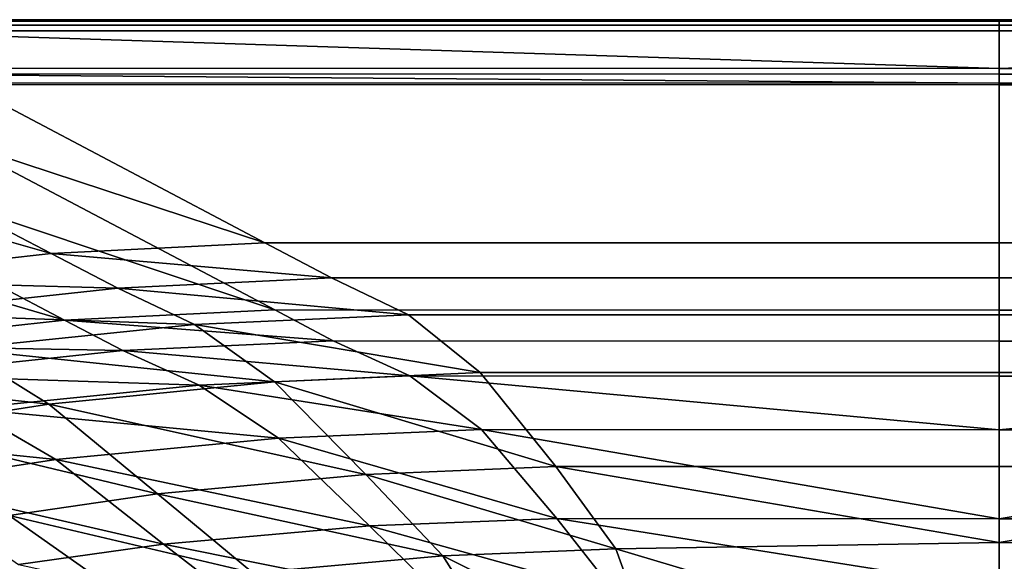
# Model space of a CAD drawing. Extents: x 0 to 1.55, y -0.75 to 0.
# Tile 38 of 77: x 0.47 to 0.78, y -0.17 to 0. Entities that reach past the tile are written whole.
import ezdxf

# ---------------------------------------------------------------- set-up
doc = ezdxf.new("R2010")
doc.units = 0
doc.layers.add('L1_BECKEN_AUSSEN_0', color=7, linetype='CONTINUOUS')
doc.layers.add('L2_BECKEN_INNEN_0', color=7, linetype='CONTINUOUS')

msp = doc.modelspace()

# ---------------------------------------------------------------- linework, layer by layer
at = {"layer": 'L1_BECKEN_AUSSEN_0', "color": 153}
for points, invisible_edges in [([(0.421136, -0.000411, 0.629196), (0.549927, -0.068402, 0.361591), (0.355612, -0.004459, 0.629194), (0.421136, -0.000411, 0.629196)], 8), ([(0.421136, -0.000411, 0.629196), (0.775, -0.068402, 0.361591), (0.549927, -0.068402, 0.361591), (0.421136, -0.000411, 0.629196)], 9), ([(0.775, -0.068402, 0.361591), (0.421136, -0.000411, 0.629196), (0.775, -0.000411, 0.629196), (0.775, -0.068402, 0.361591)], 9), ([(0.775, -0.068402, 0.361591), (1.128864, -0.000411, 0.629196), (1.000073, -0.068402, 0.361591), (0.775, -0.068402, 0.361591)], 9), ([(1.128864, -0.000411, 0.629196), (0.775, -0.068402, 0.361591), (0.775, -0.000411, 0.629196), (1.128864, -0.000411, 0.629196)], 9), ([(0.355612, -0.004459, 0.629194), (0.484402, -0.071692, 0.361591), (0.283718, -0.014361, 0.62919), (0.355612, -0.004459, 0.629194)], 8), ([(0.355612, -0.004459, 0.629194), (0.549927, -0.068402, 0.361591), (0.484402, -0.071692, 0.361591), (0.355612, -0.004459, 0.629194)], 8), ([(0.283718, -0.014361, 0.62919), (0.484402, -0.071692, 0.361591), (0.412506, -0.079739, 0.361591), (0.283718, -0.014361, 0.62919)], 8), ([(0.484402, -0.071692, 0.361591), (0.549927, -0.068402, 0.361591), (0.570351, -0.079185, 0.317814), (0.484402, -0.071692, 0.361591)], 8), ([(0.549927, -0.068402, 0.361591), (0.775, -0.079185, 0.317814), (0.570351, -0.079185, 0.317814), (0.549927, -0.068402, 0.361591)], 9), ([(0.775, -0.079185, 0.317814), (0.549927, -0.068402, 0.361591), (0.775, -0.068402, 0.361591), (0.775, -0.079185, 0.317814)], 9), ([(0.775, -0.079185, 0.317814), (1.000073, -0.068402, 0.361591), (0.979649, -0.079185, 0.317814), (0.775, -0.079185, 0.317814)], 9), ([(1.000073, -0.068402, 0.361591), (0.775, -0.079185, 0.317814), (0.775, -0.068402, 0.361591), (1.000073, -0.068402, 0.361591)], 9), ([(0.484402, -0.071692, 0.361591), (0.504826, -0.082354, 0.317814), (0.412506, -0.079739, 0.361591), (0.484402, -0.071692, 0.361591)], 8), ([(0.484402, -0.071692, 0.361591), (0.570351, -0.079185, 0.317814), (0.504826, -0.082354, 0.317814), (0.484402, -0.071692, 0.361591)], 8), ([(0.412506, -0.079739, 0.361591), (0.504826, -0.082354, 0.317814), (0.43293, -0.090108, 0.317814), (0.412506, -0.079739, 0.361591)], 8), ([(0.504826, -0.082354, 0.317814), (0.570351, -0.079185, 0.317814), (0.593918, -0.090441, 0.280165), (0.504826, -0.082354, 0.317814)], 8), ([(0.570351, -0.079185, 0.317814), (0.775, -0.090441, 0.280165), (0.593918, -0.090441, 0.280165), (0.570351, -0.079185, 0.317814)], 9), ([(0.775, -0.090441, 0.280165), (0.570351, -0.079185, 0.317814), (0.775, -0.079185, 0.317814), (0.775, -0.090441, 0.280165)], 9), ([(0.775, -0.090441, 0.280165), (0.979649, -0.079185, 0.317814), (0.956082, -0.090441, 0.280165), (0.775, -0.090441, 0.280165)], 9), ([(0.979649, -0.079185, 0.317814), (0.775, -0.090441, 0.280165), (0.775, -0.079185, 0.317814), (0.979649, -0.079185, 0.317814)], 9), ([(0.504826, -0.082354, 0.317814), (0.528369, -0.093481, 0.280165), (0.43293, -0.090108, 0.317814), (0.504826, -0.082354, 0.317814)], 8), ([(0.504826, -0.082354, 0.317814), (0.593918, -0.090441, 0.280165), (0.528369, -0.093481, 0.280165), (0.504826, -0.082354, 0.317814)], 8), ([(0.43293, -0.090108, 0.317814), (0.528369, -0.093481, 0.280165), (0.456448, -0.100919, 0.280165), (0.43293, -0.090108, 0.317814)], 8), ([(0.593918, -0.090441, 0.280165), (0.615943, -0.108175, 0.23817), (0.528369, -0.093481, 0.280165), (0.593918, -0.090441, 0.280165)], 8), ([(0.593918, -0.090441, 0.280165), (0.775, -0.108175, 0.23817), (0.615943, -0.108175, 0.23817), (0.593918, -0.090441, 0.280165)], 9), ([(0.775, -0.108175, 0.23817), (0.593918, -0.090441, 0.280165), (0.775, -0.090441, 0.280165), (0.775, -0.108175, 0.23817)], 9), ([(0.775, -0.090441, 0.280165), (0.934057, -0.108175, 0.23817), (0.775, -0.108175, 0.23817), (0.775, -0.090441, 0.280165)], 9), ([(0.934057, -0.108175, 0.23817), (0.775, -0.090441, 0.280165), (0.956082, -0.090441, 0.280165), (0.934057, -0.108175, 0.23817)], 9), ([(0.528369, -0.093481, 0.280165), (0.552892, -0.110986, 0.23817), (0.456448, -0.100919, 0.280165), (0.528369, -0.093481, 0.280165)], 8), ([(0.528369, -0.093481, 0.280165), (0.615943, -0.108175, 0.23817), (0.552892, -0.110986, 0.23817), (0.528369, -0.093481, 0.280165)], 8), ([(0.456448, -0.100919, 0.280165), (0.483711, -0.117862, 0.23817), (0.405245, -0.109257, 0.280165), (0.456448, -0.100919, 0.280165)], 8), ([(0.456448, -0.100919, 0.280165), (0.552892, -0.110986, 0.23817), (0.483711, -0.117862, 0.23817), (0.456448, -0.100919, 0.280165)], 8), ([(0.552892, -0.110986, 0.23817), (0.615943, -0.108175, 0.23817), (0.639139, -0.136968, 0.196709), (0.552892, -0.110986, 0.23817)], 8), ([(0.615943, -0.108175, 0.23817), (0.775, -0.136968, 0.196709), (0.639139, -0.136968, 0.196709), (0.615943, -0.108175, 0.23817)], 9), ([(0.775, -0.136968, 0.196709), (0.615943, -0.108175, 0.23817), (0.775, -0.108175, 0.23817), (0.775, -0.136968, 0.196709)], 9), ([(0.775, -0.108175, 0.23817), (0.910861, -0.136968, 0.196709), (0.775, -0.136968, 0.196709), (0.775, -0.108175, 0.23817)], 9), ([(0.910861, -0.136968, 0.196709), (0.775, -0.108175, 0.23817), (0.934057, -0.108175, 0.23817), (0.910861, -0.136968, 0.196709)], 9), ([(0.405245, -0.109257, 0.280165), (0.483711, -0.117862, 0.23817), (0.434459, -0.125571, 0.23817), (0.405245, -0.109257, 0.280165)], 8), ([(0.552892, -0.110986, 0.23817), (0.580914, -0.139406, 0.196709), (0.483711, -0.117862, 0.23817), (0.552892, -0.110986, 0.23817)], 8), ([(0.552892, -0.110986, 0.23817), (0.639139, -0.136968, 0.196709), (0.580914, -0.139406, 0.196709), (0.552892, -0.110986, 0.23817)], 8), ([(0.483711, -0.117862, 0.23817), (0.51703, -0.145371, 0.196709), (0.434459, -0.125571, 0.23817), (0.483711, -0.117862, 0.23817)], 8), ([(0.483711, -0.117862, 0.23817), (0.580914, -0.139406, 0.196709), (0.51703, -0.145371, 0.196709), (0.483711, -0.117862, 0.23817)], 8), ([(0.434459, -0.125571, 0.23817), (0.51703, -0.145371, 0.196709), (0.471548, -0.152059, 0.196709), (0.434459, -0.125571, 0.23817)], 8), ([(0.580914, -0.139406, 0.196709), (0.639139, -0.136968, 0.196709), (0.657521, -0.162232, 0.165718), (0.580914, -0.139406, 0.196709)], 8), ([(0.639139, -0.136968, 0.196709), (0.775, -0.16032, 0.167473), (0.657521, -0.162232, 0.165718), (0.639139, -0.136968, 0.196709)], 8), ([(0.775, -0.136968, 0.196709), (0.775, -0.16032, 0.167473), (0.639139, -0.136968, 0.196709), (0.775, -0.136968, 0.196709)], 8), ([(0.910861, -0.136968, 0.196709), (0.775, -0.16032, 0.167473), (0.775, -0.136968, 0.196709), (0.910861, -0.136968, 0.196709)], 8), ([(0.910861, -0.136968, 0.196709), (0.892479, -0.162232, 0.165718), (0.775, -0.16032, 0.167473), (0.910861, -0.136968, 0.196709)], 8), ([(0.580914, -0.139406, 0.196709), (0.604439, -0.164356, 0.165718), (0.51703, -0.145371, 0.196709), (0.580914, -0.139406, 0.196709)], 8), ([(0.580914, -0.139406, 0.196709), (0.657521, -0.162232, 0.165718), (0.604439, -0.164356, 0.165718), (0.580914, -0.139406, 0.196709)], 8), ([(0.51703, -0.145371, 0.196709), (0.546197, -0.16955, 0.165718), (0.471548, -0.152059, 0.196709), (0.51703, -0.145371, 0.196709)], 8), ([(0.51703, -0.145371, 0.196709), (0.604439, -0.164356, 0.165718), (0.546197, -0.16955, 0.165718), (0.51703, -0.145371, 0.196709)], 8), ([(0.504732, -0.175373, 0.165718), (0.428335, -0.162282, 0.196709), (0.471548, -0.152059, 0.196709), (0.504732, -0.175373, 0.165718)], 8), ([(0.471548, -0.152059, 0.196709), (0.546197, -0.16955, 0.165718), (0.504732, -0.175373, 0.165718), (0.471548, -0.152059, 0.196709)], 8), ([(0.428335, -0.162282, 0.196709), (0.504732, -0.175373, 0.165718), (0.465336, -0.184276, 0.165718), (0.428335, -0.162282, 0.196709)], 8), ([(0.67026, -0.197145, 0.13911), (0.604439, -0.164356, 0.165718), (0.657521, -0.162232, 0.165718), (0.67026, -0.197145, 0.13911)], 8), ([(0.775, -0.197085, 0.139166), (0.657521, -0.162232, 0.165718), (0.775, -0.16032, 0.167473), (0.775, -0.197085, 0.139166)], 8), ([(0.775, -0.197085, 0.139166), (0.67026, -0.197145, 0.13911), (0.657521, -0.162232, 0.165718), (0.775, -0.197085, 0.139166)], 8), ([(0.892479, -0.162232, 0.165718), (0.775, -0.197085, 0.139166), (0.775, -0.16032, 0.167473), (0.892479, -0.162232, 0.165718)], 8), ([(0.892479, -0.162232, 0.165718), (0.87974, -0.197145, 0.13911), (0.775, -0.197085, 0.139166), (0.892479, -0.162232, 0.165718)], 8), ([(0.626417, -0.198854, 0.13911), (0.546197, -0.16955, 0.165718), (0.604439, -0.164356, 0.165718), (0.626417, -0.198854, 0.13911)], 8), ([(0.67026, -0.197145, 0.13911), (0.626417, -0.198854, 0.13911), (0.604439, -0.164356, 0.165718), (0.67026, -0.197145, 0.13911)], 8)]:
    msp.add_3dface(points, dxfattribs=dict(at, invisible_edges=invisible_edges))
at = {"layer": 'L2_BECKEN_INNEN_0', "color": 8}
for points, invisible_edges in [([(0.775, -0.001677, 0.631681), (0.420357, 0, 0.630866), (0.419423, -0.001688, 0.631699), (0.775, -0.001677, 0.631681)], 9), ([(0.420357, 0, 0.630866), (0.775, -0.001677, 0.631681), (0.775, 0, 0.630866), (0.420357, 0, 0.630866)], 9), ([(0.420357, 0, 0.630866), (0.775, -0.000411, 0.629196), (0.421136, -0.000411, 0.629196), (0.420357, 0, 0.630866)], 9), ([(0.775, -0.000411, 0.629196), (0.420357, 0, 0.630866), (0.775, 0, 0.630866), (0.775, -0.000411, 0.629196)], 9), ([(1.130577, -0.001688, 0.631699), (0.775, 0, 0.630866), (0.775, -0.001677, 0.631681), (1.130577, -0.001688, 0.631699)], 9), ([(0.775, 0, 0.630866), (1.130577, -0.001688, 0.631699), (1.129643, 0, 0.630866), (0.775, 0, 0.630866)], 9), ([(0.775, 0, 0.630866), (1.128864, -0.000411, 0.629196), (0.775, -0.000411, 0.629196), (0.775, 0, 0.630866)], 9), ([(1.128864, -0.000411, 0.629196), (0.775, 0, 0.630866), (1.129643, 0, 0.630866), (1.128864, -0.000411, 0.629196)], 9), ([(0.419485, -0.003454, 0.63064), (0.775, -0.001677, 0.631681), (0.419423, -0.001688, 0.631699), (0.419485, -0.003454, 0.63064)], 9), ([(0.775, -0.001677, 0.631681), (0.419485, -0.003454, 0.63064), (0.775, -0.003455, 0.630593), (0.775, -0.001677, 0.631681)], 9), ([(1.130515, -0.003454, 0.63064), (0.775, -0.001677, 0.631681), (0.775, -0.003455, 0.630593), (1.130515, -0.003454, 0.63064)], 9), ([(0.775, -0.001677, 0.631681), (1.130515, -0.003454, 0.63064), (1.130577, -0.001688, 0.631699), (0.775, -0.001677, 0.631681)], 9), ([(0.775, -0.014954, 0.62356), (0.419485, -0.003454, 0.63064), (0.419882, -0.014874, 0.623788), (0.775, -0.014954, 0.62356)], 8), ([(0.775, -0.003455, 0.630593), (0.419485, -0.003454, 0.63064), (0.775, -0.014954, 0.62356), (0.775, -0.003455, 0.630593)], 8), ([(1.130515, -0.003454, 0.63064), (0.775, -0.003455, 0.630593), (0.775, -0.014954, 0.62356), (1.130515, -0.003454, 0.63064)], 8), ([(1.130515, -0.003454, 0.63064), (0.775, -0.014954, 0.62356), (1.130118, -0.014874, 0.623788), (1.130515, -0.003454, 0.63064)], 8), ([(0.419943, -0.016626, 0.622736), (0.775, -0.014954, 0.62356), (0.419882, -0.014874, 0.623788), (0.419943, -0.016626, 0.622736)], 9), ([(0.775, -0.014954, 0.62356), (0.419943, -0.016626, 0.622736), (0.775, -0.016719, 0.622481), (0.775, -0.014954, 0.62356)], 9), ([(0.775, -0.014954, 0.62356), (1.130057, -0.016626, 0.622736), (1.130118, -0.014874, 0.623788), (0.775, -0.014954, 0.62356)], 9), ([(1.130057, -0.016626, 0.622736), (0.775, -0.014954, 0.62356), (0.775, -0.016719, 0.622481), (1.130057, -0.016626, 0.622736)], 9), ([(0.419943, -0.016626, 0.622736), (0.775, -0.019476, 0.618996), (0.775, -0.016719, 0.622481), (0.419943, -0.016626, 0.622736)], 8), ([(0.419943, -0.016626, 0.622736), (0.421072, -0.019395, 0.619269), (0.775, -0.019476, 0.618996), (0.419943, -0.016626, 0.622736)], 8), ([(1.130057, -0.016626, 0.622736), (0.775, -0.019476, 0.618996), (1.128928, -0.019395, 0.619269), (1.130057, -0.016626, 0.622736)], 8), ([(1.130057, -0.016626, 0.622736), (0.775, -0.016719, 0.622481), (0.775, -0.019476, 0.618996), (1.130057, -0.016626, 0.622736)], 8), ([(0.357666, -0.023731, 0.617824), (0.552952, -0.088999, 0.359625), (0.421997, -0.019883, 0.617389), (0.357666, -0.023731, 0.617824)], 8), ([(0.421997, -0.019883, 0.617389), (0.775, -0.019476, 0.618996), (0.421072, -0.019395, 0.619269), (0.421997, -0.019883, 0.617389)], 9), ([(0.775, -0.019476, 0.618996), (0.421997, -0.019883, 0.617389), (0.775, -0.019964, 0.617117), (0.775, -0.019476, 0.618996)], 9), ([(0.552952, -0.088999, 0.359625), (0.775, -0.019964, 0.617117), (0.421997, -0.019883, 0.617389), (0.552952, -0.088999, 0.359625)], 9), ([(0.775, -0.019964, 0.617117), (0.552952, -0.088999, 0.359625), (0.775, -0.089073, 0.359383), (0.775, -0.019964, 0.617117)], 9), ([(0.775, -0.019476, 0.618996), (1.128003, -0.019883, 0.617389), (1.128928, -0.019395, 0.619269), (0.775, -0.019476, 0.618996)], 9), ([(1.128003, -0.019883, 0.617389), (0.775, -0.019476, 0.618996), (0.775, -0.019964, 0.617117), (1.128003, -0.019883, 0.617389)], 9), ([(0.775, -0.019964, 0.617117), (0.997048, -0.088999, 0.359625), (1.128003, -0.019883, 0.617389), (0.775, -0.019964, 0.617117)], 9), ([(0.997048, -0.088999, 0.359625), (0.775, -0.019964, 0.617117), (0.775, -0.089073, 0.359383), (0.997048, -0.088999, 0.359625)], 9), ([(0.287048, -0.033342, 0.618224), (0.488525, -0.092078, 0.360081), (0.357666, -0.023731, 0.617824), (0.287048, -0.033342, 0.618224)], 8), ([(0.357666, -0.023731, 0.617824), (0.488525, -0.092078, 0.360081), (0.552952, -0.088999, 0.359625), (0.357666, -0.023731, 0.617824)], 8), ([(0.287048, -0.033342, 0.618224), (0.417826, -0.09981, 0.360509), (0.488525, -0.092078, 0.360081), (0.287048, -0.033342, 0.618224)], 8), ([(0.488525, -0.092078, 0.360081), (0.570848, -0.098445, 0.323247), (0.552952, -0.088999, 0.359625), (0.488525, -0.092078, 0.360081)], 8), ([(0.570848, -0.098445, 0.323247), (0.775, -0.089073, 0.359383), (0.552952, -0.088999, 0.359625), (0.570848, -0.098445, 0.323247)], 9), ([(0.775, -0.089073, 0.359383), (0.570848, -0.098445, 0.323247), (0.775, -0.098517, 0.323009), (0.775, -0.089073, 0.359383)], 9), ([(0.775, -0.089073, 0.359383), (0.979152, -0.098445, 0.323247), (0.997048, -0.088999, 0.359625), (0.775, -0.089073, 0.359383)], 9), ([(0.979152, -0.098445, 0.323247), (0.775, -0.089073, 0.359383), (0.775, -0.098517, 0.323009), (0.979152, -0.098445, 0.323247)], 9), ([(0.417826, -0.09981, 0.360509), (0.506408, -0.101418, 0.323705), (0.488525, -0.092078, 0.360081), (0.417826, -0.09981, 0.360509)], 8), ([(0.488525, -0.092078, 0.360081), (0.506408, -0.101418, 0.323705), (0.570848, -0.098445, 0.323247), (0.488525, -0.092078, 0.360081)], 8), ([(0.506408, -0.101418, 0.323705), (0.594334, -0.109231, 0.287036), (0.570848, -0.098445, 0.323247), (0.506408, -0.101418, 0.323705)], 8), ([(0.594334, -0.109231, 0.287036), (0.775, -0.098517, 0.323009), (0.570848, -0.098445, 0.323247), (0.594334, -0.109231, 0.287036)], 9), ([(0.775, -0.098517, 0.323009), (0.594334, -0.109231, 0.287036), (0.775, -0.109303, 0.286851), (0.775, -0.098517, 0.323009)], 9), ([(0.775, -0.098517, 0.323009), (0.955666, -0.109231, 0.287036), (0.979152, -0.098445, 0.323247), (0.775, -0.098517, 0.323009)], 9), ([(0.955666, -0.109231, 0.287036), (0.775, -0.098517, 0.323009), (0.775, -0.109303, 0.286851), (0.955666, -0.109231, 0.287036)], 9), ([(0.417826, -0.09981, 0.360509), (0.435699, -0.108894, 0.324136), (0.506408, -0.101418, 0.323705), (0.417826, -0.09981, 0.360509)], 8), ([(0.435699, -0.108894, 0.324136), (0.529744, -0.112062, 0.287462), (0.506408, -0.101418, 0.323705), (0.435699, -0.108894, 0.324136)], 8), ([(0.506408, -0.101418, 0.323705), (0.529744, -0.112062, 0.287462), (0.594334, -0.109231, 0.287036), (0.506408, -0.101418, 0.323705)], 8), ([(0.435699, -0.108894, 0.324136), (0.458874, -0.119215, 0.28789), (0.529744, -0.112062, 0.287462), (0.435699, -0.108894, 0.324136)], 8), ([(0.529744, -0.112062, 0.287462), (0.616318, -0.125673, 0.24784), (0.594334, -0.109231, 0.287036), (0.529744, -0.112062, 0.287462)], 8), ([(0.594334, -0.109231, 0.287036), (0.775, -0.125747, 0.247714), (0.775, -0.109303, 0.286851), (0.594334, -0.109231, 0.287036)], 8), ([(0.594334, -0.109231, 0.287036), (0.616318, -0.125673, 0.24784), (0.775, -0.125747, 0.247714), (0.594334, -0.109231, 0.287036)], 8), ([(0.955666, -0.109231, 0.287036), (0.775, -0.125747, 0.247714), (0.933682, -0.125673, 0.24784), (0.955666, -0.109231, 0.287036)], 8), ([(0.955666, -0.109231, 0.287036), (0.775, -0.109303, 0.286851), (0.775, -0.125747, 0.247714), (0.955666, -0.109231, 0.287036)], 8), ([(0.458874, -0.119215, 0.28789), (0.554118, -0.128268, 0.248147), (0.529744, -0.112062, 0.287462), (0.458874, -0.119215, 0.28789)], 8), ([(0.529744, -0.112062, 0.287462), (0.554118, -0.128268, 0.248147), (0.616318, -0.125673, 0.24784), (0.529744, -0.112062, 0.287462)], 8), ([(0.409015, -0.127083, 0.288424), (0.485866, -0.13485, 0.248485), (0.458874, -0.119215, 0.28789), (0.409015, -0.127083, 0.288424)], 8), ([(0.458874, -0.119215, 0.28789), (0.485866, -0.13485, 0.248485), (0.554118, -0.128268, 0.248147), (0.458874, -0.119215, 0.28789)], 8), ([(0.554118, -0.128268, 0.248147), (0.639473, -0.152934, 0.208713), (0.616318, -0.125673, 0.24784), (0.554118, -0.128268, 0.248147)], 8), ([(0.616318, -0.125673, 0.24784), (0.775, -0.153033, 0.208586), (0.775, -0.125747, 0.247714), (0.616318, -0.125673, 0.24784)], 8), ([(0.616318, -0.125673, 0.24784), (0.639473, -0.152934, 0.208713), (0.775, -0.153033, 0.208586), (0.616318, -0.125673, 0.24784)], 8), ([(0.933682, -0.125673, 0.24784), (0.775, -0.153033, 0.208586), (0.910527, -0.152934, 0.208713), (0.933682, -0.125673, 0.24784)], 8), ([(0.933682, -0.125673, 0.24784), (0.775, -0.125747, 0.247714), (0.775, -0.153033, 0.208586), (0.933682, -0.125673, 0.24784)], 8), ([(0.409015, -0.127083, 0.288424), (0.437793, -0.142075, 0.248941), (0.485866, -0.13485, 0.248485), (0.409015, -0.127083, 0.288424)], 8), ([(0.485866, -0.13485, 0.248485), (0.581978, -0.15514, 0.208971), (0.554118, -0.128268, 0.248147), (0.485866, -0.13485, 0.248485)], 8), ([(0.554118, -0.128268, 0.248147), (0.581978, -0.15514, 0.208971), (0.639473, -0.152934, 0.208713), (0.554118, -0.128268, 0.248147)], 8), ([(0.437793, -0.142075, 0.248941), (0.51889, -0.160801, 0.209255), (0.485866, -0.13485, 0.248485), (0.437793, -0.142075, 0.248941)], 8), ([(0.485866, -0.13485, 0.248485), (0.51889, -0.160801, 0.209255), (0.581978, -0.15514, 0.208971), (0.485866, -0.13485, 0.248485)], 8), ([(0.437793, -0.142075, 0.248941), (0.474414, -0.166985, 0.209662), (0.51889, -0.160801, 0.209255), (0.437793, -0.142075, 0.248941)], 8), ([(0.581978, -0.15514, 0.208971), (0.657784, -0.176176, 0.179993), (0.639473, -0.152934, 0.208713), (0.581978, -0.15514, 0.208971)], 8), ([(0.639473, -0.152934, 0.208713), (0.775, -0.174372, 0.181647), (0.775, -0.153033, 0.208586), (0.639473, -0.152934, 0.208713)], 8), ([(0.639473, -0.152934, 0.208713), (0.657784, -0.176176, 0.179993), (0.775, -0.174372, 0.181647), (0.639473, -0.152934, 0.208713)], 8), ([(0.910527, -0.152934, 0.208713), (0.775, -0.174372, 0.181647), (0.892216, -0.176176, 0.179993), (0.910527, -0.152934, 0.208713)], 8), ([(0.910527, -0.152934, 0.208713), (0.775, -0.153033, 0.208586), (0.775, -0.174372, 0.181647), (0.910527, -0.152934, 0.208713)], 8), ([(0.51889, -0.160801, 0.209255), (0.605309, -0.178086, 0.180172), (0.581978, -0.15514, 0.208971), (0.51889, -0.160801, 0.209255)], 8), ([(0.581978, -0.15514, 0.208971), (0.605309, -0.178086, 0.180172), (0.657784, -0.176176, 0.179993), (0.581978, -0.15514, 0.208971)], 8), ([(0.474414, -0.166985, 0.209662), (0.547729, -0.18298, 0.180395), (0.51889, -0.160801, 0.209255), (0.474414, -0.166985, 0.209662)], 8), ([(0.51889, -0.160801, 0.209255), (0.547729, -0.18298, 0.180395), (0.605309, -0.178086, 0.180172), (0.51889, -0.160801, 0.209255)], 8)]:
    msp.add_3dface(points, dxfattribs=dict(at, invisible_edges=invisible_edges))

doc.saveas('drawing.dxf')
